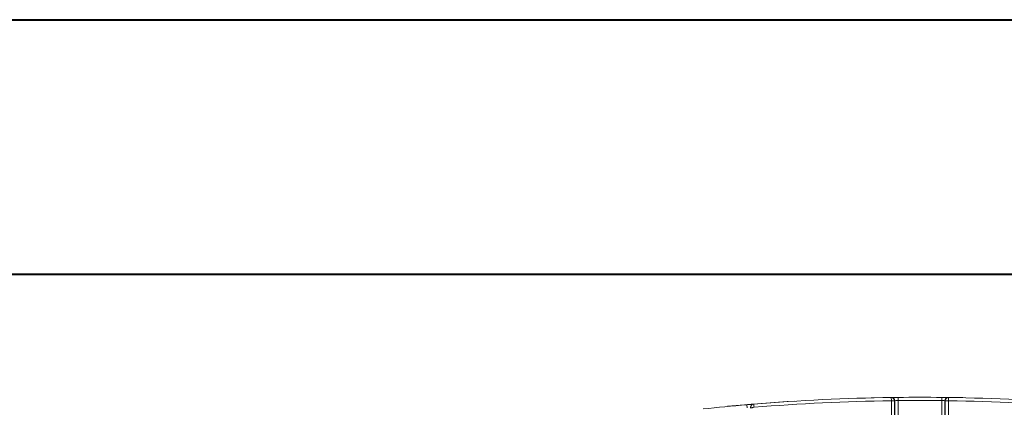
# Model space of a CAD drawing. Header units: millimetres. Extents: x 0 to 420, y 0 to 297.
# Tile 38 of 81: x 52 to 90, y 282 to 297. Entities that reach past the tile are written whole.
import ezdxf

# ---------------------------------------------------------------- set-up
doc = ezdxf.new("R2010")
doc.units = ezdxf.units.MM

msp = doc.modelspace()

# ---------------------------------------------------------------- linework, layer by layer
at = {"color": 7, "linetype": 'Continuous', "lineweight": 40}
for p, q in [((0.07884357, 297.21478016), (420.07884357, 297.21478016)), ((9.54138493, 287.21478016), (410.07884357, 287.21478016))]:
    msp.add_line(p, q, dxfattribs=at)
at = {"color": 7, "linetype": 'Continuous', "lineweight": 15}
for p, q in [((80.12292467, 282.08691624), (80.13360216, 281.96237312)), ((80.37488006, 282.10811395), (80.38815754, 282.10920866)), ((85.79414203, 282.36974815), (85.80733021, 282.3699335)), ((85.79590899, 282.24476064), (85.79590899, 267.47996705)), ((85.92088996, 282.24476064), (85.93405741, 282.2449457)), ((85.92088996, 267.47996705), (85.92088996, 282.24476064)), ((85.93405741, 267.48019437), (85.93405741, 282.2449457)), ((86.05768549, 282.37303728), (86.05903838, 282.2480446)), ((86.05903838, 267.48400092), (86.05903838, 282.2480446)), ((87.77980682, 282.37303728), (87.77845393, 282.2480446)), ((87.77845393, 282.2480446), (87.77845393, 267.48400092)), ((87.90343489, 282.2449457), (87.90343489, 267.48019437)), ((87.90343489, 282.2449457), (87.91660235, 282.24476064)), ((87.91660235, 282.24476064), (87.91660235, 267.47996705)), ((87.91660235, 282.24476064), (88.04158331, 282.24476064)), ((88.03016209, 282.3699335), (88.04335027, 282.36974815)), ((88.04158331, 267.47996705), (88.04158331, 282.24476064))]:
    msp.add_line(p, q, dxfattribs=at)
at = {"color": 7, "linetype": 'Continuous', "lineweight": 15, "flags": 128}
for points in [[(79.36210948, 282.02341983), (81.70210559, 282.21188628), (81.98160692, 282.22975789)], [(85.00039797, 282.3599602), (86.91874935, 282.38309067), (88.60689679, 282.36517906)]]:
    msp.add_lwpolyline(points, dxfattribs=at)
at = {"color": 7, "linetype": 'Continuous', "lineweight": 15}
for centre, radius, start, end in [((86.91874615, 202.81993809), 79.55775899, 94.9001752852, 96.1506585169), ((80.38517267, 281.98354509), 0.12499336, 94.723384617, 192.859407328), ((86.91874615, 202.81993809), 79.55775899, 90.8099425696, 94.7084867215), ((85.80906662, 282.24495477), 0.12499079, 359.995840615, 90.795997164), ((86.91874615, 202.81993809), 79.55775899, 89.3798706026, 90.6201293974), ((88.02842568, 282.24495477), 0.12499079, 89.204002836, 180.004159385), ((86.91874615, 202.81993809), 79.55775899, 85.2915132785, 89.1900574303)]:
    msp.add_arc(centre, radius, start, end, dxfattribs=at)
for points, knots in [([(80.12292467, 282.08691624), (80.13373183, 282.08784149), (80.15532422, 282.08969009), (80.18732126, 282.09241278), (80.2233908, 282.0954686), (80.26209521, 282.09872828), (80.30016194, 282.1019144), (80.33174866, 282.10454399), (80.35526283, 282.10649327), (80.3711278, 282.10780436), (80.37362841, 282.10801068), (80.37488006, 282.10811395)], [0, 0, 0, 0, 0.0833877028, 0.1666061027, 0.2510437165, 0.3763692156, 0.5003718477, 0.6243144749, 0.7495199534, 0.8746258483, 1, 1, 1, 1]), ([(80.27657087, 281.95681963), (80.27306892, 281.97216576), (80.27223644, 281.98964102), (80.2788259, 282.02519327), (80.28634911, 282.04314326), (80.30882258, 282.07383429), (80.32366262, 282.08642481), (80.35556334, 282.10343694), (80.37247241, 282.10791677), (80.38815754, 282.10920866)], [0, 0, 0, 0, 0.25, 0.25, 0.5, 0.5, 0.75, 0.75, 1, 1, 1, 1]), ([(80.38815754, 282.10920866), (80.38815754, 282.10920866), (80.38923863, 282.09608284), (80.39308706, 282.04935829), (80.39569705, 282.01766975), (80.3984183, 281.98463051)], [0, 0, 0, 0, 0.5, 0.5, 1, 1, 1, 1]), ([(85.79590899, 282.24476064), (85.79544038, 282.27790845), (85.79499092, 282.30970112), (85.7943282, 282.3565792), (85.79414203, 282.36974815), (85.79414203, 282.36974815)], [0, 0, 0, 0, 0.5, 0.5, 1, 1, 1, 1]), ([(85.79590846, 282.36976064), (85.82545311, 282.36976064), (85.8600161, 282.35747903), (85.90876508, 282.30860447), (85.92088983, 282.2741373), (85.92088996, 282.24476064)], [0, 0, 0, 0, 0.5, 0.5, 1, 1, 1, 1]), ([(85.92088996, 282.24476064), (85.92032517, 282.24476064), (85.90660437, 282.24476064), (85.86044093, 282.24476064), (85.82827031, 282.24476064), (85.79590899, 282.24476064)], [0, 0, 0, 0, 0.5, 0.5, 1, 1, 1, 1]), ([(85.80733021, 282.3699335), (85.80795909, 282.36994229), (85.80921091, 282.36995979), (85.81635194, 282.37005921), (85.82907649, 282.37023486), (85.84986801, 282.370518), (85.88108558, 282.37093223), (85.91890855, 282.3714177), (85.96221381, 282.37195059), (86.00902372, 282.37250188), (86.04151486, 282.37285936), (86.05768549, 282.37303728)], [0, 0, 0, 0, 0.0839017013, 0.1670090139, 0.2507205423, 0.3757767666, 0.4998700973, 0.623811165, 0.7492305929, 0.8751936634, 1, 1, 1, 1]), ([(85.93405741, 282.2449457), (85.93462201, 282.24496148), (85.94839688, 282.24535452), (85.99439322, 282.24655327), (86.02638093, 282.24733765), (86.05903838, 282.2480446)], [0, 0, 0, 0, 0.5, 0.5, 1, 1, 1, 1]), ([(87.77845393, 282.2480446), (87.81084716, 282.24734337), (87.84300168, 282.24655574), (87.88906873, 282.24535529), (87.90286979, 282.24496149), (87.90343489, 282.2449457)], [0, 0, 0, 0, 0.5, 0.5, 1, 1, 1, 1]), ([(87.77980682, 282.37303728), (87.79059075, 282.37291928), (87.81214131, 282.37268348), (87.84407075, 282.37231766), (87.88003031, 282.37189247), (87.91857341, 282.37141772), (87.95636385, 282.37093283), (87.98763973, 282.37051777), (88.01085431, 282.3702017), (88.02647118, 282.36998515), (88.02893027, 282.36995074), (88.03016209, 282.3699335)], [0, 0, 0, 0, 0.08332062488, 0.16650755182, 0.25098593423, 0.37625146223, 0.50034537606, 0.62423369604, 0.74949205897, 0.87451332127, 1, 1, 1, 1]), ([(87.91660235, 282.24476064), (87.91660247, 282.2741373), (87.92872723, 282.30860447), (87.9774762, 282.35747903), (88.01203919, 282.36976064), (88.04158385, 282.36976064)], [0, 0, 0, 0, 0.5, 0.5, 1, 1, 1, 1]), ([(88.04335027, 282.36974815), (88.04335027, 282.36974815), (88.0431641, 282.3565792), (88.04250138, 282.30970112), (88.04205192, 282.27790845), (88.04158331, 282.24476064)], [0, 0, 0, 0, 0.5, 0.5, 1, 1, 1, 1]), ([(80.27657087, 281.95681963), (80.27710886, 281.95694724), (80.27819955, 281.95720596), (80.28533518, 281.95885332), (80.29667757, 281.96143145), (80.31559067, 281.96569164), (80.34842372, 281.97341534), (80.38007228, 281.98051499), (80.3984183, 281.98463051)], [0, 0, 0, 0, 0.1200076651, 0.2432973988, 0.3702784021, 0.5013008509, 0.7109142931, 1, 1, 1, 1])]:
    msp.add_open_spline(points, degree=3, knots=knots, dxfattribs=at)
for points in [[(80.3984183, 281.98463051), (82.19809741, 282.13285944), (83.99031625, 282.21923479), (85.79590899, 282.24476064)], [(86.05903838, 282.2480446), (86.64001798, 282.25433296), (87.19747432, 282.25433296), (87.77845393, 282.2480446)], [(88.04158331, 282.24476064), (89.84717605, 282.21923479), (91.63939489, 282.13285944), (93.439074, 281.98463051)], [(88.04158385, 282.36976064), (88.0421744, 282.36976064), (88.04276323, 282.36975645), (88.04335027, 282.36974815)]]:
    msp.add_open_spline(points, degree=3, dxfattribs=at)

doc.saveas('drawing.dxf')
